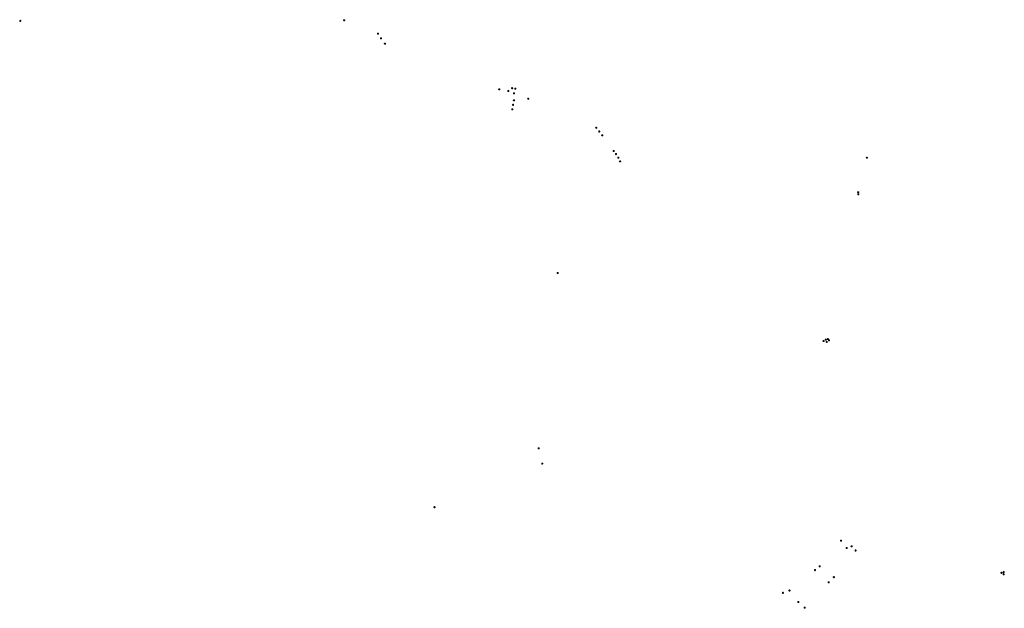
# Model space of a CAD drawing. Header units: inches. Extents: x 205001 to 211966, y 369173 to 384432.
# Tile 2 of 6: x 205001 to 208485, y 374696 to 376777. Entities that reach past the tile are written whole.
import ezdxf

# ---------------------------------------------------------------- set-up
doc = ezdxf.new("R2010")
doc.units = ezdxf.units.IN
doc.header["$MEASUREMENT"] = 0
doc.layers.add('Verdachte_gebieden_per_boomlocatie', color=7, linetype='Continuous', lineweight=9, true_color=0xf7e9c1)

msp = doc.modelspace()

# ---------------------------------------------------------------- linework, layer by layer
at = {"layer": 'Verdachte_gebieden_per_boomlocatie'}
for points in [[(205002.5, 376774.8), (205002.9, 376774.8), (205003.2, 376774.7), (205003.5, 376774.6), (205003.8, 376774.4), (205004, 376774.1), (205004.2, 376773.8), (205004.4, 376773.5), (205004.5, 376773.2), (205004.5, 376772.8), (205004.5, 376772.5), (205004.4, 376772.2), (205004.2, 376771.8), (205004, 376771.6), (205003.8, 376771.3), (205003.5, 376771.1), (205003.2, 376771), (205002.9, 376770.9), (205002.5, 376770.8), (205002.2, 376770.9), (205001.8, 376771), (205001.5, 376771.1), (205001.2, 376771.3), (205001, 376771.6), (205000.8, 376771.8), (205000.6, 376772.2), (205000.5, 376772.5), (205000.5, 376772.8), (205000.5, 376773.2), (205000.6, 376773.5), (205000.8, 376773.8), (205001, 376774.1), (205001.2, 376774.4), (205001.5, 376774.6), (205001.8, 376774.7), (205002.2, 376774.8)], [(206148.7, 376777), (206149.1, 376777), (206149.4, 376776.9), (206149.7, 376776.7), (206150, 376776.5), (206150.3, 376776.3), (206150.5, 376776), (206150.6, 376775.7), (206150.7, 376775.3), (206150.7, 376775), (206150.7, 376774.6), (206150.6, 376774.3), (206150.5, 376774), (206150.3, 376773.7), (206150, 376773.5), (206149.7, 376773.3), (206149.4, 376773.1), (206149.1, 376773), (206148.7, 376773), (206148.4, 376773), (206148, 376773.1), (206147.7, 376773.3), (206147.4, 376773.5), (206147.2, 376773.7), (206147, 376774), (206146.8, 376774.3), (206146.8, 376774.6), (206146.7, 376775), (206146.8, 376775.3), (206146.8, 376775.7), (206147, 376776), (206147.2, 376776.3), (206147.4, 376776.5), (206147.7, 376776.7), (206148, 376776.9), (206148.4, 376777)], [(206268.5, 376729.9), (206268.8, 376729.9), (206269.1, 376729.8), (206269.5, 376729.7), (206269.7, 376729.5), (206270, 376729.2), (206270.2, 376728.9), (206270.3, 376728.6), (206270.4, 376728.3), (206270.5, 376727.9), (206270.4, 376727.6), (206270.3, 376727.2), (206270.2, 376726.9), (206270, 376726.6), (206269.7, 376726.4), (206269.5, 376726.2), (206269.1, 376726), (206268.8, 376726), (206268.5, 376725.9), (206268.1, 376726), (206267.8, 376726), (206267.5, 376726.2), (206267.2, 376726.4), (206266.9, 376726.6), (206266.7, 376726.9), (206266.6, 376727.2), (206266.5, 376727.6), (206266.5, 376727.9), (206266.5, 376728.3), (206266.6, 376728.6), (206266.7, 376728.9), (206266.9, 376729.2), (206267.2, 376729.5), (206267.5, 376729.7), (206267.8, 376729.8), (206268.1, 376729.9)], [(206279.2, 376712.9), (206279.5, 376712.9), (206279.8, 376712.8), (206280.2, 376712.7), (206280.4, 376712.5), (206280.7, 376712.2), (206280.9, 376711.9), (206281, 376711.6), (206281.1, 376711.3), (206281.2, 376710.9), (206281.1, 376710.6), (206281, 376710.2), (206280.9, 376709.9), (206280.7, 376709.6), (206280.4, 376709.4), (206280.2, 376709.2), (206279.8, 376709), (206279.5, 376709), (206279.2, 376708.9), (206278.8, 376709), (206278.5, 376709), (206278.2, 376709.2), (206277.9, 376709.4), (206277.6, 376709.6), (206277.4, 376709.9), (206277.3, 376710.2), (206277.2, 376710.6), (206277.2, 376710.9), (206277.2, 376711.3), (206277.3, 376711.6), (206277.4, 376711.9), (206277.6, 376712.2), (206277.9, 376712.5), (206278.2, 376712.7), (206278.5, 376712.8), (206278.8, 376712.9)], [(206292.6, 376694.4), (206293, 376694.4), (206293.3, 376694.3), (206293.6, 376694.1), (206293.9, 376693.9), (206294.2, 376693.7), (206294.4, 376693.4), (206294.5, 376693.1), (206294.6, 376692.7), (206294.6, 376692.4), (206294.6, 376692), (206294.5, 376691.7), (206294.4, 376691.4), (206294.2, 376691.1), (206293.9, 376690.9), (206293.6, 376690.7), (206293.3, 376690.5), (206293, 376690.4), (206292.6, 376690.4), (206292.3, 376690.4), (206292, 376690.5), (206291.6, 376690.7), (206291.3, 376690.9), (206291.1, 376691.1), (206290.9, 376691.4), (206290.8, 376691.7), (206290.7, 376692), (206290.6, 376692.4), (206290.7, 376692.7), (206290.8, 376693.1), (206290.9, 376693.4), (206291.1, 376693.7), (206291.3, 376693.9), (206291.6, 376694.1), (206292, 376694.3), (206292.3, 376694.4)], [(206697.2, 376533), (206697.6, 376533), (206697.9, 376532.9), (206698.2, 376532.7), (206698.5, 376532.5), (206698.8, 376532.3), (206699, 376532), (206699.1, 376531.7), (206699.2, 376531.3), (206699.2, 376531), (206699.2, 376530.6), (206699.1, 376530.3), (206699, 376530), (206698.8, 376529.7), (206698.5, 376529.5), (206698.2, 376529.3), (206697.9, 376529.1), (206697.6, 376529), (206697.2, 376529), (206696.9, 376529), (206696.5, 376529.1), (206696.2, 376529.3), (206695.9, 376529.5), (206695.7, 376529.7), (206695.5, 376530), (206695.3, 376530.3), (206695.3, 376530.6), (206695.2, 376531), (206695.3, 376531.3), (206695.3, 376531.7), (206695.5, 376532), (206695.7, 376532.3), (206695.9, 376532.5), (206696.2, 376532.7), (206696.5, 376532.9), (206696.9, 376533)], [(206729.5, 376527.4), (206729.8, 376527.3), (206730.2, 376527.2), (206730.5, 376527.1), (206730.8, 376526.9), (206731, 376526.7), (206731.2, 376526.4), (206731.4, 376526.1), (206731.4, 376525.7), (206731.5, 376525.4), (206731.4, 376525), (206731.4, 376524.7), (206731.2, 376524.4), (206731, 376524.1), (206730.8, 376523.8), (206730.5, 376523.6), (206730.2, 376523.5), (206729.8, 376523.4), (206729.5, 376523.4), (206729.1, 376523.4), (206728.8, 376523.5), (206728.5, 376523.6), (206728.2, 376523.8), (206727.9, 376524.1), (206727.7, 376524.4), (206727.6, 376524.7), (206727.5, 376525), (206727.5, 376525.4), (206727.5, 376525.7), (206727.6, 376526.1), (206727.7, 376526.4), (206727.9, 376526.7), (206728.2, 376526.9), (206728.5, 376527.1), (206728.8, 376527.2), (206729.1, 376527.3)], [(206743.1, 376536.8), (206743.5, 376536.8), (206743.8, 376536.7), (206744.1, 376536.5), (206744.4, 376536.3), (206744.7, 376536.1), (206744.9, 376535.8), (206745, 376535.5), (206745.1, 376535.2), (206745.1, 376534.8), (206745.1, 376534.5), (206745, 376534.1), (206744.9, 376533.8), (206744.7, 376533.5), (206744.4, 376533.3), (206744.1, 376533.1), (206743.8, 376532.9), (206743.5, 376532.8), (206743.1, 376532.8), (206742.8, 376532.8), (206742.5, 376532.9), (206742.1, 376533.1), (206741.9, 376533.3), (206741.6, 376533.5), (206741.4, 376533.8), (206741.3, 376534.1), (206741.2, 376534.5), (206741.1, 376534.8), (206741.2, 376535.2), (206741.3, 376535.5), (206741.4, 376535.8), (206741.6, 376536.1), (206741.9, 376536.3), (206742.1, 376536.5), (206742.5, 376536.7), (206742.8, 376536.8)], [(206754.6, 376535), (206754.9, 376534.9), (206755.3, 376534.9), (206755.6, 376534.7), (206755.9, 376534.5), (206756.1, 376534.3), (206756.3, 376534), (206756.5, 376533.7), (206756.5, 376533.3), (206756.6, 376533), (206756.5, 376532.6), (206756.5, 376532.3), (206756.3, 376532), (206756.1, 376531.7), (206755.9, 376531.4), (206755.6, 376531.2), (206755.3, 376531.1), (206754.9, 376531), (206754.6, 376531), (206754.2, 376531), (206753.9, 376531.1), (206753.6, 376531.2), (206753.3, 376531.4), (206753, 376531.7), (206752.8, 376532), (206752.7, 376532.3), (206752.6, 376532.6), (206752.6, 376533), (206752.6, 376533.3), (206752.7, 376533.7), (206752.8, 376534), (206753, 376534.3), (206753.3, 376534.5), (206753.6, 376534.7), (206753.9, 376534.9), (206754.2, 376534.9)], [(206749.2, 376494.1), (206749.5, 376494), (206749.9, 376493.9), (206750.2, 376493.8), (206750.5, 376493.6), (206750.7, 376493.3), (206750.9, 376493.1), (206751.1, 376492.7), (206751.2, 376492.4), (206751.2, 376492.1), (206751.2, 376491.7), (206751.1, 376491.4), (206750.9, 376491.1), (206750.7, 376490.8), (206750.5, 376490.5), (206750.2, 376490.3), (206749.9, 376490.2), (206749.5, 376490.1), (206749.2, 376490.1), (206748.8, 376490.1), (206748.5, 376490.2), (206748.2, 376490.3), (206747.9, 376490.5), (206747.6, 376490.8), (206747.4, 376491.1), (206747.3, 376491.4), (206747.2, 376491.7), (206747.2, 376492.1), (206747.2, 376492.4), (206747.3, 376492.7), (206747.4, 376493.1), (206747.6, 376493.3), (206747.9, 376493.6), (206748.2, 376493.8), (206748.5, 376493.9), (206748.8, 376494)], [(206749.8, 376518.5), (206750.1, 376518.5), (206750.5, 376518.4), (206750.8, 376518.3), (206751.1, 376518.1), (206751.3, 376517.8), (206751.5, 376517.5), (206751.6, 376517.2), (206751.7, 376516.9), (206751.8, 376516.5), (206751.7, 376516.2), (206751.6, 376515.9), (206751.5, 376515.5), (206751.3, 376515.3), (206751.1, 376515), (206750.8, 376514.8), (206750.5, 376514.7), (206750.1, 376514.6), (206749.8, 376514.5), (206749.4, 376514.6), (206749.1, 376514.7), (206748.8, 376514.8), (206748.5, 376515), (206748.2, 376515.3), (206748, 376515.5), (206747.9, 376515.9), (206747.8, 376516.2), (206747.8, 376516.5), (206747.8, 376516.9), (206747.9, 376517.2), (206748, 376517.5), (206748.2, 376517.8), (206748.5, 376518.1), (206748.8, 376518.3), (206749.1, 376518.4), (206749.4, 376518.5)], [(206799.9, 376499.5), (206800.2, 376499.5), (206800.6, 376499.4), (206800.9, 376499.2), (206801.2, 376499), (206801.4, 376498.8), (206801.6, 376498.5), (206801.8, 376498.2), (206801.9, 376497.8), (206801.9, 376497.5), (206801.9, 376497.2), (206801.8, 376496.8), (206801.6, 376496.5), (206801.4, 376496.2), (206801.2, 376496), (206800.9, 376495.8), (206800.6, 376495.6), (206800.2, 376495.5), (206799.9, 376495.5), (206799.5, 376495.5), (206799.2, 376495.6), (206798.9, 376495.8), (206798.6, 376496), (206798.4, 376496.2), (206798.2, 376496.5), (206798, 376496.8), (206797.9, 376497.2), (206797.9, 376497.5), (206797.9, 376497.8), (206798, 376498.2), (206798.2, 376498.5), (206798.4, 376498.8), (206798.6, 376499), (206798.9, 376499.2), (206799.2, 376499.4), (206799.5, 376499.5)], [(206743.4, 376462.5), (206743.7, 376462.4), (206744.1, 376462.4), (206744.4, 376462.2), (206744.7, 376462), (206744.9, 376461.8), (206745.1, 376461.5), (206745.3, 376461.2), (206745.4, 376460.8), (206745.4, 376460.5), (206745.4, 376460.1), (206745.3, 376459.8), (206745.1, 376459.5), (206744.9, 376459.2), (206744.7, 376458.9), (206744.4, 376458.7), (206744.1, 376458.6), (206743.7, 376458.5), (206743.4, 376458.5), (206743.1, 376458.5), (206742.7, 376458.6), (206742.4, 376458.7), (206742.1, 376458.9), (206741.9, 376459.2), (206741.7, 376459.5), (206741.5, 376459.8), (206741.4, 376460.1), (206741.4, 376460.5), (206741.4, 376460.8), (206741.5, 376461.2), (206741.7, 376461.5), (206741.9, 376461.8), (206742.1, 376462), (206742.4, 376462.2), (206742.7, 376462.4), (206743.1, 376462.4)], [(206746.4, 376478.2), (206746.7, 376478.2), (206747.1, 376478.1), (206747.4, 376477.9), (206747.7, 376477.7), (206747.9, 376477.5), (206748.1, 376477.2), (206748.3, 376476.9), (206748.4, 376476.5), (206748.4, 376476.2), (206748.4, 376475.8), (206748.3, 376475.5), (206748.1, 376475.2), (206747.9, 376474.9), (206747.7, 376474.7), (206747.4, 376474.5), (206747.1, 376474.3), (206746.7, 376474.2), (206746.4, 376474.2), (206746, 376474.2), (206745.7, 376474.3), (206745.4, 376474.5), (206745.1, 376474.7), (206744.9, 376474.9), (206744.7, 376475.2), (206744.5, 376475.5), (206744.4, 376475.8), (206744.4, 376476.2), (206744.4, 376476.5), (206744.5, 376476.9), (206744.7, 376477.2), (206744.9, 376477.5), (206745.1, 376477.7), (206745.4, 376477.9), (206745.7, 376478.1), (206746, 376478.2)], [(207040.5, 376396.9), (207040.9, 376396.9), (207041.2, 376396.8), (207041.5, 376396.7), (207041.8, 376396.5), (207042, 376396.2), (207042.2, 376395.9), (207042.4, 376395.6), (207042.5, 376395.3), (207042.5, 376394.9), (207042.5, 376394.6), (207042.4, 376394.2), (207042.2, 376393.9), (207042, 376393.6), (207041.8, 376393.4), (207041.5, 376393.2), (207041.2, 376393.1), (207040.9, 376393), (207040.5, 376392.9), (207040.2, 376393), (207039.8, 376393.1), (207039.5, 376393.2), (207039.2, 376393.4), (207039, 376393.6), (207038.8, 376393.9), (207038.6, 376394.2), (207038.5, 376394.6), (207038.5, 376394.9), (207038.5, 376395.3), (207038.6, 376395.6), (207038.8, 376395.9), (207039, 376396.2), (207039.2, 376396.5), (207039.5, 376396.7), (207039.8, 376396.8), (207040.2, 376396.9)], [(207051.2, 376383.7), (207051.5, 376383.6), (207051.9, 376383.6), (207052.2, 376383.4), (207052.5, 376383.2), (207052.7, 376383), (207052.9, 376382.7), (207053.1, 376382.4), (207053.2, 376382), (207053.2, 376381.7), (207053.2, 376381.3), (207053.1, 376381), (207052.9, 376380.7), (207052.7, 376380.4), (207052.5, 376380.1), (207052.2, 376379.9), (207051.9, 376379.8), (207051.5, 376379.7), (207051.2, 376379.7), (207050.9, 376379.7), (207050.5, 376379.8), (207050.2, 376379.9), (207049.9, 376380.1), (207049.7, 376380.4), (207049.5, 376380.7), (207049.3, 376381), (207049.2, 376381.3), (207049.2, 376381.7), (207049.2, 376382), (207049.3, 376382.4), (207049.5, 376382.7), (207049.7, 376383), (207049.9, 376383.2), (207050.2, 376383.4), (207050.5, 376383.6), (207050.9, 376383.6)], [(207061.7, 376370.3), (207062.1, 376370.3), (207062.4, 376370.2), (207062.7, 376370), (207063, 376369.8), (207063.3, 376369.6), (207063.5, 376369.3), (207063.6, 376369), (207063.7, 376368.7), (207063.7, 376368.3), (207063.7, 376368), (207063.6, 376367.6), (207063.5, 376367.3), (207063.3, 376367), (207063, 376366.8), (207062.7, 376366.6), (207062.4, 376366.4), (207062.1, 376366.3), (207061.7, 376366.3), (207061.4, 376366.3), (207061.1, 376366.4), (207060.7, 376366.6), (207060.5, 376366.8), (207060.2, 376367), (207060, 376367.3), (207059.9, 376367.6), (207059.8, 376368), (207059.7, 376368.3), (207059.8, 376368.7), (207059.9, 376369), (207060, 376369.3), (207060.2, 376369.6), (207060.5, 376369.8), (207060.7, 376370), (207061.1, 376370.2), (207061.4, 376370.3)], [(207102.5, 376315.1), (207102.9, 376315), (207103.2, 376315), (207103.5, 376314.8), (207103.8, 376314.6), (207104, 376314.4), (207104.2, 376314.1), (207104.4, 376313.8), (207104.5, 376313.4), (207104.5, 376313.1), (207104.5, 376312.7), (207104.4, 376312.4), (207104.2, 376312.1), (207104, 376311.8), (207103.8, 376311.5), (207103.5, 376311.3), (207103.2, 376311.2), (207102.9, 376311.1), (207102.5, 376311.1), (207102.2, 376311.1), (207101.8, 376311.2), (207101.5, 376311.3), (207101.2, 376311.5), (207101, 376311.8), (207100.8, 376312.1), (207100.6, 376312.4), (207100.5, 376312.7), (207100.5, 376313.1), (207100.5, 376313.4), (207100.6, 376313.8), (207100.8, 376314.1), (207101, 376314.4), (207101.2, 376314.6), (207101.5, 376314.8), (207101.8, 376315), (207102.2, 376315)], [(207110.5, 376303.8), (207110.9, 376303.7), (207111.2, 376303.6), (207111.5, 376303.5), (207111.8, 376303.3), (207112.1, 376303), (207112.3, 376302.8), (207112.4, 376302.4), (207112.5, 376302.1), (207112.5, 376301.8), (207112.5, 376301.4), (207112.4, 376301.1), (207112.3, 376300.8), (207112.1, 376300.5), (207111.8, 376300.2), (207111.5, 376300), (207111.2, 376299.9), (207110.9, 376299.8), (207110.5, 376299.8), (207110.2, 376299.8), (207109.9, 376299.9), (207109.5, 376300), (207109.3, 376300.2), (207109, 376300.5), (207108.8, 376300.8), (207108.7, 376301.1), (207108.6, 376301.4), (207108.5, 376301.8), (207108.6, 376302.1), (207108.7, 376302.4), (207108.8, 376302.8), (207109, 376303), (207109.3, 376303.3), (207109.5, 376303.5), (207109.9, 376303.6), (207110.2, 376303.7)], [(207118.5, 376291.3), (207118.8, 376291.2), (207119.1, 376291.1), (207119.5, 376291), (207119.8, 376290.8), (207120, 376290.6), (207120.2, 376290.3), (207120.3, 376289.9), (207120.4, 376289.6), (207120.5, 376289.3), (207120.4, 376288.9), (207120.3, 376288.6), (207120.2, 376288.3), (207120, 376288), (207119.8, 376287.7), (207119.5, 376287.5), (207119.1, 376287.4), (207118.8, 376287.3), (207118.5, 376287.3), (207118.1, 376287.3), (207117.8, 376287.4), (207117.5, 376287.5), (207117.2, 376287.7), (207116.9, 376288), (207116.7, 376288.3), (207116.6, 376288.6), (207116.5, 376288.9), (207116.5, 376289.3), (207116.5, 376289.6), (207116.6, 376289.9), (207116.7, 376290.3), (207116.9, 376290.6), (207117.2, 376290.8), (207117.5, 376291), (207117.8, 376291.1), (207118.1, 376291.2)], [(207125.2, 376278.2), (207125.5, 376278.2), (207125.9, 376278.1), (207126.2, 376277.9), (207126.5, 376277.7), (207126.7, 376277.5), (207126.9, 376277.2), (207127.1, 376276.9), (207127.1, 376276.6), (207127.2, 376276.2), (207127.1, 376275.9), (207127.1, 376275.5), (207126.9, 376275.2), (207126.7, 376274.9), (207126.5, 376274.7), (207126.2, 376274.5), (207125.9, 376274.3), (207125.5, 376274.2), (207125.2, 376274.2), (207124.8, 376274.2), (207124.5, 376274.3), (207124.2, 376274.5), (207123.9, 376274.7), (207123.6, 376274.9), (207123.4, 376275.2), (207123.3, 376275.5), (207123.2, 376275.9), (207123.2, 376276.2), (207123.2, 376276.6), (207123.3, 376276.9), (207123.4, 376277.2), (207123.6, 376277.5), (207123.9, 376277.7), (207124.2, 376277.9), (207124.5, 376278.1), (207124.8, 376278.2)], [(207998.3, 376291.1), (207998.6, 376291), (207999, 376291), (207999.3, 376290.8), (207999.6, 376290.6), (207999.8, 376290.4), (208000, 376290.1), (208000.2, 376289.8), (208000.3, 376289.4), (208000.3, 376289.1), (208000.3, 376288.7), (208000.2, 376288.4), (208000, 376288.1), (207999.8, 376287.8), (207999.6, 376287.5), (207999.3, 376287.3), (207999, 376287.2), (207998.6, 376287.1), (207998.3, 376287.1), (207998, 376287.1), (207997.6, 376287.2), (207997.3, 376287.3), (207997, 376287.5), (207996.8, 376287.8), (207996.6, 376288.1), (207996.4, 376288.4), (207996.3, 376288.7), (207996.3, 376289.1), (207996.3, 376289.4), (207996.4, 376289.8), (207996.6, 376290.1), (207996.8, 376290.4), (207997, 376290.6), (207997.3, 376290.8), (207997.6, 376291), (207998, 376291)], [(207967.3, 376169.1), (207967.7, 376169), (207968, 376169), (207968.3, 376168.8), (207968.6, 376168.6), (207968.8, 376168.4), (207969, 376168.1), (207969.2, 376167.8), (207969.3, 376167.4), (207969.3, 376167.1), (207969.3, 376166.7), (207969.2, 376166.4), (207969, 376166.1), (207968.8, 376165.8), (207968.6, 376165.5), (207968.3, 376165.3), (207968, 376165.2), (207967.7, 376165.1), (207967.3, 376165.1), (207967, 376165.1), (207966.6, 376165.2), (207966.3, 376165.3), (207966, 376165.5), (207965.8, 376165.8), (207965.6, 376166.1), (207965.4, 376166.4), (207965.3, 376166.7), (207965.3, 376167.1), (207965.3, 376167.4), (207965.4, 376167.8), (207965.6, 376168.1), (207965.8, 376168.4), (207966, 376168.6), (207966.3, 376168.8), (207966.6, 376169), (207967, 376169)], [(207967.9, 376161.5), (207968.3, 376161.5), (207968.6, 376161.4), (207968.9, 376161.3), (207969.2, 376161.1), (207969.5, 376160.8), (207969.7, 376160.5), (207969.8, 376160.2), (207969.9, 376159.9), (207969.9, 376159.5), (207969.9, 376159.2), (207969.8, 376158.8), (207969.7, 376158.5), (207969.5, 376158.2), (207969.2, 376158), (207968.9, 376157.8), (207968.6, 376157.6), (207968.3, 376157.5), (207967.9, 376157.5), (207967.6, 376157.5), (207967.3, 376157.6), (207966.9, 376157.8), (207966.7, 376158), (207966.4, 376158.2), (207966.2, 376158.5), (207966.1, 376158.8), (207966, 376159.2), (207965.9, 376159.5), (207966, 376159.9), (207966.1, 376160.2), (207966.2, 376160.5), (207966.4, 376160.8), (207966.7, 376161.1), (207966.9, 376161.3), (207967.3, 376161.4), (207967.6, 376161.5)], [(206903.8, 375883.4), (206904.2, 375883.4), (206904.5, 375883.3), (206904.8, 375883.1), (206905.1, 375882.9), (206905.4, 375882.7), (206905.6, 375882.4), (206905.7, 375882.1), (206905.8, 375881.8), (206905.8, 375881.4), (206905.8, 375881.1), (206905.7, 375880.7), (206905.6, 375880.4), (206905.4, 375880.1), (206905.1, 375879.9), (206904.8, 375879.7), (206904.5, 375879.5), (206904.2, 375879.4), (206903.8, 375879.4), (206903.5, 375879.4), (206903.2, 375879.5), (206902.8, 375879.7), (206902.6, 375879.9), (206902.3, 375880.1), (206902.1, 375880.4), (206902, 375880.7), (206901.9, 375881.1), (206901.8, 375881.4), (206901.9, 375881.8), (206902, 375882.1), (206902.1, 375882.4), (206902.3, 375882.7), (206902.6, 375882.9), (206902.8, 375883.1), (206903.2, 375883.3), (206903.5, 375883.4)], [(207860, 375650), (207860.3, 375650), (207860.7, 375649.9), (207861, 375649.7), (207861.3, 375649.5), (207861.5, 375649.3), (207861.7, 375649), (207861.9, 375648.7), (207862, 375648.3), (207862, 375648), (207862, 375647.7), (207861.9, 375647.3), (207861.7, 375647), (207861.5, 375646.7), (207861.3, 375646.5), (207861, 375646.3), (207860.7, 375646.1), (207860.3, 375646), (207860, 375646), (207859.6, 375646), (207859.3, 375646.1), (207859, 375646.3), (207858.7, 375646.5), (207858.5, 375646.7), (207858.3, 375647), (207858.1, 375647.3), (207858, 375647.7), (207858, 375648), (207858, 375648.3), (207858.1, 375648.7), (207858.3, 375649), (207858.5, 375649.3), (207858.7, 375649.5), (207859, 375649.7), (207859.3, 375649.9), (207859.6, 375650)], [(207844.9, 375643.1), (207845.2, 375643.1), (207845.6, 375643), (207845.9, 375642.8), (207846.2, 375642.6), (207846.4, 375642.4), (207846.6, 375642.1), (207846.8, 375641.8), (207846.9, 375641.5), (207846.9, 375641.1), (207846.9, 375640.8), (207846.8, 375640.4), (207846.6, 375640.1), (207846.4, 375639.8), (207846.2, 375639.6), (207845.9, 375639.4), (207845.6, 375639.2), (207845.2, 375639.1), (207844.9, 375639.1), (207844.5, 375639.1), (207844.2, 375639.2), (207843.9, 375639.4), (207843.6, 375639.6), (207843.4, 375639.8), (207843.2, 375640.1), (207843, 375640.4), (207842.9, 375640.8), (207842.9, 375641.1), (207842.9, 375641.5), (207843, 375641.8), (207843.2, 375642.1), (207843.4, 375642.4), (207843.6, 375642.6), (207843.9, 375642.8), (207844.2, 375643), (207844.5, 375643.1)], [(207852.2, 375647.8), (207852.6, 375647.8), (207852.9, 375647.7), (207853.2, 375647.6), (207853.5, 375647.4), (207853.8, 375647.1), (207854, 375646.8), (207854.1, 375646.5), (207854.2, 375646.2), (207854.2, 375645.8), (207854.2, 375645.5), (207854.1, 375645.2), (207854, 375644.8), (207853.8, 375644.6), (207853.5, 375644.3), (207853.2, 375644.1), (207852.9, 375644), (207852.6, 375643.9), (207852.2, 375643.8), (207851.9, 375643.9), (207851.6, 375644), (207851.2, 375644.1), (207851, 375644.3), (207850.7, 375644.6), (207850.5, 375644.8), (207850.4, 375645.2), (207850.3, 375645.5), (207850.2, 375645.8), (207850.3, 375646.2), (207850.4, 375646.5), (207850.5, 375646.8), (207850.7, 375647.1), (207851, 375647.4), (207851.2, 375647.6), (207851.6, 375647.7), (207851.9, 375647.8)], [(207856.4, 375640.2), (207856.7, 375640.1), (207857, 375640), (207857.4, 375639.9), (207857.7, 375639.7), (207857.9, 375639.5), (207858.1, 375639.2), (207858.2, 375638.9), (207858.3, 375638.5), (207858.4, 375638.2), (207858.3, 375637.8), (207858.2, 375637.5), (207858.1, 375637.2), (207857.9, 375636.9), (207857.7, 375636.6), (207857.4, 375636.4), (207857, 375636.3), (207856.7, 375636.2), (207856.4, 375636.2), (207856, 375636.2), (207855.7, 375636.3), (207855.4, 375636.4), (207855.1, 375636.6), (207854.8, 375636.9), (207854.6, 375637.2), (207854.5, 375637.5), (207854.4, 375637.8), (207854.4, 375638.2), (207854.4, 375638.5), (207854.5, 375638.9), (207854.6, 375639.2), (207854.8, 375639.5), (207855.1, 375639.7), (207855.4, 375639.9), (207855.7, 375640), (207856, 375640.1)], [(207864, 375645.4), (207864.4, 375645.3), (207864.7, 375645.2), (207865, 375645.1), (207865.3, 375644.9), (207865.5, 375644.6), (207865.7, 375644.4), (207865.9, 375644), (207866, 375643.7), (207866, 375643.4), (207866, 375643), (207865.9, 375642.7), (207865.7, 375642.4), (207865.5, 375642.1), (207865.3, 375641.8), (207865, 375641.6), (207864.7, 375641.5), (207864.4, 375641.4), (207864, 375641.4), (207863.7, 375641.4), (207863.3, 375641.5), (207863, 375641.6), (207862.7, 375641.8), (207862.5, 375642.1), (207862.3, 375642.4), (207862.1, 375642.7), (207862, 375643), (207862, 375643.4), (207862, 375643.7), (207862.1, 375644), (207862.3, 375644.4), (207862.5, 375644.6), (207862.7, 375644.9), (207863, 375645.1), (207863.3, 375645.2), (207863.7, 375645.3)], [(206837, 375264), (206837.3, 375264), (206837.6, 375263.9), (206838, 375263.8), (206838.2, 375263.6), (206838.5, 375263.3), (206838.7, 375263), (206838.8, 375262.7), (206838.9, 375262.4), (206839, 375262), (206838.9, 375261.7), (206838.8, 375261.3), (206838.7, 375261), (206838.5, 375260.7), (206838.2, 375260.5), (206838, 375260.3), (206837.6, 375260.1), (206837.3, 375260.1), (206837, 375260), (206836.6, 375260.1), (206836.3, 375260.1), (206836, 375260.3), (206835.7, 375260.5), (206835.4, 375260.7), (206835.2, 375261), (206835.1, 375261.3), (206835, 375261.7), (206835, 375262), (206835, 375262.4), (206835.1, 375262.7), (206835.2, 375263), (206835.4, 375263.3), (206835.7, 375263.6), (206836, 375263.8), (206836.3, 375263.9), (206836.6, 375264)], [(206849.5, 375209.9), (206849.8, 375209.9), (206850.2, 375209.8), (206850.5, 375209.6), (206850.8, 375209.4), (206851, 375209.2), (206851.2, 375208.9), (206851.4, 375208.6), (206851.5, 375208.3), (206851.5, 375207.9), (206851.5, 375207.6), (206851.4, 375207.2), (206851.2, 375206.9), (206851, 375206.6), (206850.8, 375206.4), (206850.5, 375206.2), (206850.2, 375206), (206849.8, 375205.9), (206849.5, 375205.9), (206849.1, 375205.9), (206848.8, 375206), (206848.5, 375206.2), (206848.2, 375206.4), (206848, 375206.6), (206847.8, 375206.9), (206847.6, 375207.2), (206847.5, 375207.6), (206847.5, 375207.9), (206847.5, 375208.3), (206847.6, 375208.6), (206847.8, 375208.9), (206848, 375209.2), (206848.2, 375209.4), (206848.5, 375209.6), (206848.8, 375209.8), (206849.1, 375209.9)], [(206468.4, 375055.7), (206468.8, 375055.7), (206469.1, 375055.6), (206469.4, 375055.4), (206469.7, 375055.2), (206470, 375055), (206470.2, 375054.7), (206470.3, 375054.4), (206470.4, 375054), (206470.4, 375053.7), (206470.4, 375053.4), (206470.3, 375053), (206470.2, 375052.7), (206470, 375052.4), (206469.7, 375052.2), (206469.4, 375052), (206469.1, 375051.8), (206468.8, 375051.7), (206468.4, 375051.7), (206468.1, 375051.7), (206467.7, 375051.8), (206467.4, 375052), (206467.1, 375052.2), (206466.9, 375052.4), (206466.7, 375052.7), (206466.5, 375053), (206466.5, 375053.4), (206466.4, 375053.7), (206466.5, 375054), (206466.5, 375054.4), (206466.7, 375054.7), (206466.9, 375055), (206467.1, 375055.2), (206467.4, 375055.4), (206467.7, 375055.6), (206468.1, 375055.7)], [(207906.9, 374937.6), (207907.2, 374937.5), (207907.5, 374937.5), (207907.9, 374937.3), (207908.1, 374937.1), (207908.4, 374936.9), (207908.6, 374936.6), (207908.7, 374936.3), (207908.8, 374935.9), (207908.9, 374935.6), (207908.8, 374935.2), (207908.7, 374934.9), (207908.6, 374934.6), (207908.4, 374934.3), (207908.1, 374934), (207907.9, 374933.8), (207907.5, 374933.7), (207907.2, 374933.6), (207906.9, 374933.6), (207906.5, 374933.6), (207906.2, 374933.7), (207905.9, 374933.8), (207905.6, 374934), (207905.3, 374934.3), (207905.1, 374934.6), (207905, 374934.9), (207904.9, 374935.2), (207904.9, 374935.6), (207904.9, 374935.9), (207905, 374936.3), (207905.1, 374936.6), (207905.3, 374936.9), (207905.6, 374937.1), (207905.9, 374937.3), (207906.2, 374937.5), (207906.5, 374937.5)], [(207926.9, 374911.2), (207927.3, 374911.2), (207927.6, 374911.1), (207927.9, 374910.9), (207928.2, 374910.7), (207928.5, 374910.5), (207928.7, 374910.2), (207928.8, 374909.9), (207928.9, 374909.5), (207928.9, 374909.2), (207928.9, 374908.9), (207928.8, 374908.5), (207928.7, 374908.2), (207928.5, 374907.9), (207928.2, 374907.7), (207927.9, 374907.5), (207927.6, 374907.3), (207927.3, 374907.2), (207926.9, 374907.2), (207926.6, 374907.2), (207926.3, 374907.3), (207925.9, 374907.5), (207925.7, 374907.7), (207925.4, 374907.9), (207925.2, 374908.2), (207925.1, 374908.5), (207925, 374908.9), (207924.9, 374909.2), (207925, 374909.5), (207925.1, 374909.9), (207925.2, 374910.2), (207925.4, 374910.5), (207925.7, 374910.7), (207925.9, 374910.9), (207926.3, 374911.1), (207926.6, 374911.2)], [(207943.9, 374917.5), (207944.3, 374917.4), (207944.6, 374917.3), (207944.9, 374917.2), (207945.2, 374917), (207945.5, 374916.8), (207945.7, 374916.5), (207945.8, 374916.2), (207945.9, 374915.8), (207945.9, 374915.5), (207945.9, 374915.1), (207945.8, 374914.8), (207945.7, 374914.5), (207945.5, 374914.2), (207945.2, 374913.9), (207944.9, 374913.7), (207944.6, 374913.6), (207944.3, 374913.5), (207943.9, 374913.5), (207943.6, 374913.5), (207943.3, 374913.6), (207942.9, 374913.7), (207942.7, 374913.9), (207942.4, 374914.2), (207942.2, 374914.5), (207942.1, 374914.8), (207942, 374915.1), (207941.9, 374915.5), (207942, 374915.8), (207942.1, 374916.2), (207942.2, 374916.5), (207942.4, 374916.8), (207942.7, 374917), (207942.9, 374917.2), (207943.3, 374917.3), (207943.6, 374917.4)], [(207958.4, 374902.8), (207958.7, 374902.8), (207959.1, 374902.7), (207959.4, 374902.5), (207959.7, 374902.3), (207959.9, 374902.1), (207960.1, 374901.8), (207960.3, 374901.5), (207960.4, 374901.1), (207960.4, 374900.8), (207960.4, 374900.5), (207960.3, 374900.1), (207960.1, 374899.8), (207959.9, 374899.5), (207959.7, 374899.3), (207959.4, 374899.1), (207959.1, 374898.9), (207958.7, 374898.8), (207958.4, 374898.8), (207958, 374898.8), (207957.7, 374898.9), (207957.4, 374899.1), (207957.1, 374899.3), (207956.9, 374899.5), (207956.7, 374899.8), (207956.5, 374900.1), (207956.4, 374900.5), (207956.4, 374900.8), (207956.4, 374901.1), (207956.5, 374901.5), (207956.7, 374901.8), (207956.9, 374902.1), (207957.1, 374902.3), (207957.4, 374902.5), (207957.7, 374902.7), (207958, 374902.8)], [(207814.8, 374833.3), (207815.1, 374833.3), (207815.5, 374833.2), (207815.8, 374833), (207816.1, 374832.8), (207816.3, 374832.6), (207816.5, 374832.3), (207816.6, 374832), (207816.7, 374831.6), (207816.8, 374831.3), (207816.7, 374830.9), (207816.6, 374830.6), (207816.5, 374830.3), (207816.3, 374830), (207816.1, 374829.7), (207815.8, 374829.5), (207815.5, 374829.4), (207815.1, 374829.3), (207814.8, 374829.3), (207814.4, 374829.3), (207814.1, 374829.4), (207813.8, 374829.5), (207813.5, 374829.7), (207813.2, 374830), (207813, 374830.3), (207812.9, 374830.6), (207812.8, 374830.9), (207812.8, 374831.3), (207812.8, 374831.6), (207812.9, 374832), (207813, 374832.3), (207813.2, 374832.6), (207813.5, 374832.8), (207813.8, 374833), (207814.1, 374833.2), (207814.4, 374833.3)], [(207831.1, 374846.9), (207831.4, 374846.9), (207831.8, 374846.8), (207832.1, 374846.6), (207832.4, 374846.4), (207832.6, 374846.2), (207832.8, 374845.9), (207833, 374845.6), (207833.1, 374845.2), (207833.1, 374844.9), (207833.1, 374844.6), (207833, 374844.2), (207832.8, 374843.9), (207832.6, 374843.6), (207832.4, 374843.4), (207832.1, 374843.2), (207831.8, 374843), (207831.4, 374842.9), (207831.1, 374842.9), (207830.7, 374842.9), (207830.4, 374843), (207830.1, 374843.2), (207829.8, 374843.4), (207829.6, 374843.6), (207829.4, 374843.9), (207829.2, 374844.2), (207829.1, 374844.6), (207829.1, 374844.9), (207829.1, 374845.2), (207829.2, 374845.6), (207829.4, 374845.9), (207829.6, 374846.2), (207829.8, 374846.4), (207830.1, 374846.6), (207830.4, 374846.8), (207830.7, 374846.9)], [(208474.6, 374823.9), (208475, 374823.8), (208475.3, 374823.7), (208475.6, 374823.6), (208475.9, 374823.4), (208476.2, 374823.2), (208476.4, 374822.9), (208476.5, 374822.6), (208476.6, 374822.2), (208476.6, 374821.9), (208476.6, 374821.5), (208476.5, 374821.2), (208476.4, 374820.9), (208476.2, 374820.6), (208475.9, 374820.3), (208475.6, 374820.1), (208475.3, 374820), (208475, 374819.9), (208474.6, 374819.9), (208474.3, 374819.9), (208474, 374820), (208473.6, 374820.1), (208473.4, 374820.3), (208473.1, 374820.6), (208472.9, 374820.9), (208472.8, 374821.2), (208472.7, 374821.5), (208472.6, 374821.9), (208472.7, 374822.2), (208472.8, 374822.6), (208472.9, 374822.9), (208473.1, 374823.2), (208473.4, 374823.4), (208473.6, 374823.6), (208474, 374823.7), (208474.3, 374823.8)], [(208482.1, 374818.6), (208482.4, 374818.5), (208482.7, 374818.4), (208483.1, 374818.3), (208483.3, 374818.1), (208483.6, 374817.8), (208483.8, 374817.6), (208483.9, 374817.2), (208484, 374816.9), (208484.1, 374816.6), (208484, 374816.2), (208483.9, 374815.9), (208483.8, 374815.6), (208483.6, 374815.3), (208483.3, 374815), (208483.1, 374814.8), (208482.7, 374814.7), (208482.4, 374814.6), (208482.1, 374814.6), (208481.7, 374814.6), (208481.4, 374814.7), (208481.1, 374814.8), (208480.8, 374815), (208480.5, 374815.3), (208480.3, 374815.6), (208480.2, 374815.9), (208480.1, 374816.2), (208480.1, 374816.6), (208480.1, 374816.9), (208480.2, 374817.2), (208480.3, 374817.6), (208480.5, 374817.8), (208480.8, 374818.1), (208481.1, 374818.3), (208481.4, 374818.4), (208481.7, 374818.5)], [(208482.5, 374826.3), (208482.9, 374826.3), (208483.2, 374826.2), (208483.5, 374826), (208483.8, 374825.8), (208484.1, 374825.6), (208484.3, 374825.3), (208484.4, 374825), (208484.5, 374824.7), (208484.5, 374824.3), (208484.5, 374824), (208484.4, 374823.6), (208484.3, 374823.3), (208484.1, 374823), (208483.8, 374822.8), (208483.5, 374822.6), (208483.2, 374822.4), (208482.9, 374822.3), (208482.5, 374822.3), (208482.2, 374822.3), (208481.9, 374822.4), (208481.5, 374822.6), (208481.3, 374822.8), (208481, 374823), (208480.8, 374823.3), (208480.7, 374823.6), (208480.6, 374824), (208480.5, 374824.3), (208480.6, 374824.7), (208480.7, 374825), (208480.8, 374825.3), (208481, 374825.6), (208481.3, 374825.8), (208481.5, 374826), (208481.9, 374826.2), (208482.2, 374826.3)], [(207862.9, 374790.2), (207863.3, 374790.1), (207863.6, 374790), (207863.9, 374789.9), (207864.2, 374789.7), (207864.5, 374789.4), (207864.7, 374789.2), (207864.8, 374788.8), (207864.9, 374788.5), (207864.9, 374788.2), (207864.9, 374787.8), (207864.8, 374787.5), (207864.7, 374787.2), (207864.5, 374786.9), (207864.2, 374786.6), (207863.9, 374786.4), (207863.6, 374786.3), (207863.3, 374786.2), (207862.9, 374786.2), (207862.6, 374786.2), (207862.3, 374786.3), (207861.9, 374786.4), (207861.7, 374786.6), (207861.4, 374786.9), (207861.2, 374787.2), (207861.1, 374787.5), (207861, 374787.8), (207860.9, 374788.2), (207861, 374788.5), (207861.1, 374788.8), (207861.2, 374789.2), (207861.4, 374789.4), (207861.7, 374789.7), (207861.9, 374789.9), (207862.3, 374790), (207862.6, 374790.1)], [(207881.4, 374808.4), (207881.8, 374808.4), (207882.1, 374808.3), (207882.4, 374808.2), (207882.7, 374808), (207883, 374807.7), (207883.2, 374807.4), (207883.3, 374807.1), (207883.4, 374806.8), (207883.4, 374806.4), (207883.4, 374806.1), (207883.3, 374805.7), (207883.2, 374805.4), (207883, 374805.1), (207882.7, 374804.9), (207882.4, 374804.7), (207882.1, 374804.6), (207881.8, 374804.5), (207881.4, 374804.4), (207881.1, 374804.5), (207880.7, 374804.6), (207880.4, 374804.7), (207880.1, 374804.9), (207879.9, 374805.1), (207879.7, 374805.4), (207879.5, 374805.7), (207879.5, 374806.1), (207879.4, 374806.4), (207879.5, 374806.8), (207879.5, 374807.1), (207879.7, 374807.4), (207879.9, 374807.7), (207880.1, 374808), (207880.4, 374808.2), (207880.7, 374808.3), (207881.1, 374808.4)], [(207701.2, 374753), (207701.6, 374752.9), (207701.9, 374752.8), (207702.2, 374752.7), (207702.5, 374752.5), (207702.8, 374752.2), (207703, 374752), (207703.1, 374751.6), (207703.2, 374751.3), (207703.2, 374751), (207703.2, 374750.6), (207703.1, 374750.3), (207703, 374750), (207702.8, 374749.7), (207702.5, 374749.4), (207702.2, 374749.2), (207701.9, 374749.1), (207701.6, 374749), (207701.2, 374749), (207700.9, 374749), (207700.6, 374749.1), (207700.2, 374749.2), (207700, 374749.4), (207699.7, 374749.7), (207699.5, 374750), (207699.4, 374750.3), (207699.3, 374750.6), (207699.2, 374751), (207699.3, 374751.3), (207699.4, 374751.6), (207699.5, 374752), (207699.7, 374752.2), (207700, 374752.5), (207700.2, 374752.7), (207700.6, 374752.8), (207700.9, 374752.9)], [(207724.5, 374761.1), (207724.8, 374761.1), (207725.1, 374761), (207725.5, 374760.9), (207725.7, 374760.7), (207726, 374760.4), (207726.2, 374760.1), (207726.3, 374759.8), (207726.4, 374759.5), (207726.5, 374759.1), (207726.4, 374758.8), (207726.3, 374758.5), (207726.2, 374758.1), (207726, 374757.9), (207725.7, 374757.6), (207725.5, 374757.4), (207725.1, 374757.3), (207724.8, 374757.2), (207724.5, 374757.1), (207724.1, 374757.2), (207723.8, 374757.3), (207723.5, 374757.4), (207723.2, 374757.6), (207722.9, 374757.9), (207722.7, 374758.1), (207722.6, 374758.5), (207722.5, 374758.8), (207722.5, 374759.1), (207722.5, 374759.5), (207722.6, 374759.8), (207722.7, 374760.1), (207722.9, 374760.4), (207723.2, 374760.7), (207723.5, 374760.9), (207723.8, 374761), (207724.1, 374761.1)], [(207755.7, 374720.3), (207756, 374720.3), (207756.3, 374720.2), (207756.7, 374720), (207756.9, 374719.8), (207757.2, 374719.6), (207757.4, 374719.3), (207757.5, 374719), (207757.6, 374718.6), (207757.7, 374718.3), (207757.6, 374717.9), (207757.5, 374717.6), (207757.4, 374717.3), (207757.2, 374717), (207756.9, 374716.8), (207756.7, 374716.6), (207756.3, 374716.4), (207756, 374716.3), (207755.7, 374716.3), (207755.3, 374716.3), (207755, 374716.4), (207754.7, 374716.6), (207754.4, 374716.8), (207754.1, 374717), (207753.9, 374717.3), (207753.8, 374717.6), (207753.7, 374717.9), (207753.7, 374718.3), (207753.7, 374718.6), (207753.8, 374719), (207753.9, 374719.3), (207754.1, 374719.6), (207754.4, 374719.8), (207754.7, 374720), (207755, 374720.2), (207755.3, 374720.3)], [(207778.1, 374700.4), (207778.5, 374700.4), (207778.8, 374700.3), (207779.1, 374700.1), (207779.4, 374699.9), (207779.7, 374699.7), (207779.9, 374699.4), (207780, 374699.1), (207780.1, 374698.7), (207780.1, 374698.4), (207780.1, 374698.1), (207780, 374697.7), (207779.9, 374697.4), (207779.7, 374697.1), (207779.4, 374696.9), (207779.1, 374696.7), (207778.8, 374696.5), (207778.5, 374696.4), (207778.1, 374696.4), (207777.8, 374696.4), (207777.5, 374696.5), (207777.1, 374696.7), (207776.9, 374696.9), (207776.6, 374697.1), (207776.4, 374697.4), (207776.3, 374697.7), (207776.2, 374698.1), (207776.1, 374698.4), (207776.2, 374698.7), (207776.3, 374699.1), (207776.4, 374699.4), (207776.6, 374699.7), (207776.9, 374699.9), (207777.1, 374700.1), (207777.5, 374700.3), (207777.8, 374700.4)]]:
    msp.add_lwpolyline(points, close=True, dxfattribs=at)

doc.saveas('drawing.dxf')
